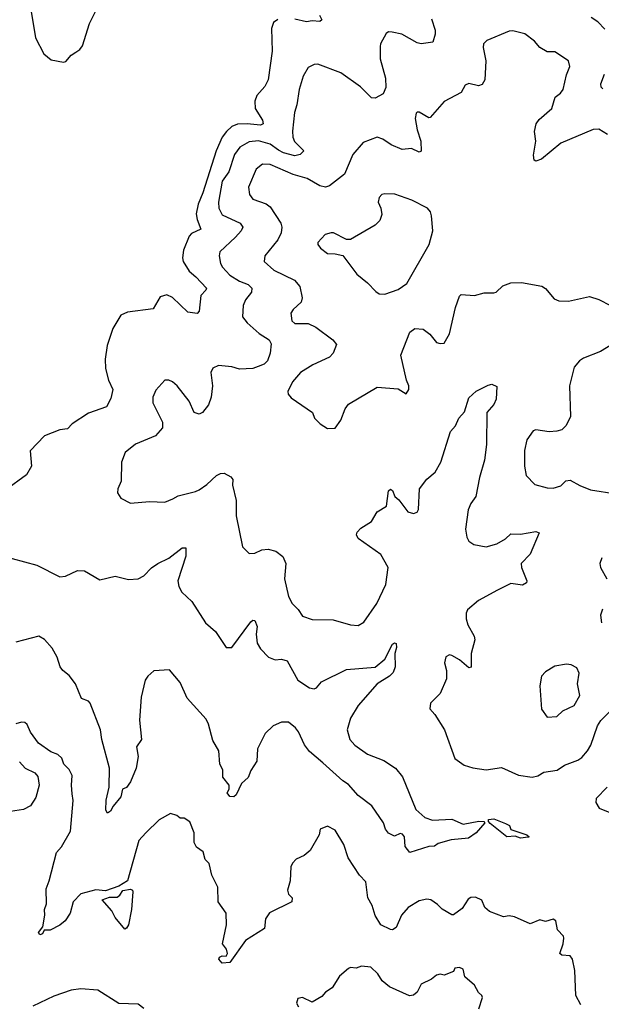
# Model space of a CAD drawing. Extents: x 1921360 to 2014538, y 768294 to 907744.
# Tile 12 of 256: x 1935026 to 1938067, y 781629 to 786781. Entities that reach past the tile are written whole.
import ezdxf

# ---------------------------------------------------------------- set-up
doc = ezdxf.new("R2010")
doc.units = 0

msp = doc.modelspace()

# ---------------------------------------------------------------- linework, layer by layer
at = {"layer": '0CON10XD'}
for points in [[(1935079.5, 786865), (1935108.1, 786685), (1935151.3, 786601.3), (1935190.9, 786570.9), (1935255, 786557.5), (1935267.8, 786562.2), (1935295, 786594.3), (1935319.2, 786610.8), (1935340.6, 786625), (1935355, 786644.2), (1935389.9, 786760.1), (1935442.7, 786865)], [(1936375, 786782.2), (1936353.1, 786765), (1936342.1, 786735), (1936345.5, 786615), (1936324.5, 786465), (1936308.5, 786431.5), (1936265.9, 786384.1), (1936254.6, 786355), (1936257.1, 786315), (1936295.5, 786255), (1936298.6, 786235), (1936285, 786229.5), (1936216.1, 786236.1), (1936165, 786233), (1936135, 786220.8), (1936106.4, 786195), (1936084.8, 786165), (1936052.8, 786095), (1935984.2, 785875), (1935959.1, 785815), (1935949.4, 785765), (1935953.3, 785735), (1935972.2, 785685), (1935925, 785661.1), (1935912.8, 785647.2), (1935882.1, 785575), (1935876.5, 785535), (1935880, 785515), (1935911.1, 785465), (1935947.5, 785435), (1936002, 785375), (1936000, 785365), (1935972.9, 785337.1), (1935963.8, 785255), (1935953.9, 785243.9), (1935905, 785250), (1935825, 785327.5), (1935795, 785340), (1935760, 785330), (1935722.9, 785267.1), (1935590.3, 785249.7), (1935555, 785234), (1935512.5, 785165), (1935483.1, 785075), (1935473.5, 785005), (1935474.5, 784955.5), (1935490, 784895), (1935513.6, 784845), (1935501.8, 784798.2), (1935478.8, 784755), (1935385, 784721.4), (1935300, 784665), (1935275, 784640), (1935235, 784634.2), (1935155, 784603.8), (1935081.1, 784525), (1935088.2, 784445), (1935061.5, 784398.5), (1934951.6, 784318.4)], [(1937179.5, 786785), (1937198.9, 786725), (1937199.2, 786705), (1937186.9, 786663.1), (1937125, 786654.5), (1937105, 786659.4), (1937024.1, 786704.1), (1936973.9, 786716.1), (1936955, 786716.7), (1936942.3, 786707.7), (1936912.5, 786655), (1936910.6, 786639.4), (1936911.4, 786575), (1936938.6, 786475), (1936939.7, 786425), (1936927, 786393), (1936885, 786370), (1936865, 786371.4), (1936808.8, 786428.8), (1936705, 786503.1), (1936585, 786547.1), (1936565, 786545.8), (1936535, 786530.8), (1936508.1, 786485), (1936486.7, 786415), (1936475.6, 786335), (1936463.1, 786295), (1936452.2, 786197.8), (1936454.2, 786165), (1936463, 786143), (1936511.2, 786095), (1936493.3, 786075), (1936465, 786068.8), (1936405, 786084.3), (1936378.5, 786098.5), (1936335, 786128.7), (1936275, 786147), (1936225, 786140.6), (1936177.1, 786112.9), (1936148.7, 786075), (1936120, 785985), (1936084.7, 785935), (1936065.3, 785825), (1936067.5, 785795), (1936085, 785760), (1936179.4, 785715), (1936192.7, 785695), (1936183.8, 785675), (1936155, 785642.1), (1936072.2, 785565), (1936068.2, 785545), (1936075.4, 785505), (1936086.2, 785485), (1936125, 785443.1), (1936175, 785412.3), (1936220.8, 785395), (1936240, 785375), (1936237.8, 785355), (1936207.3, 785315), (1936194.3, 785285), (1936191.5, 785225), (1936214.7, 785194.7), (1936278.6, 785138.6), (1936330, 785105), (1936340, 785085), (1936335.6, 785035), (1936322.2, 784995), (1936305, 784978.2), (1936272.5, 784965), (1936244.5, 784955.5), (1936175, 784952.5), (1936135, 784963.9), (1936065, 784971.9), (1936035, 784958), (1936025.8, 784935), (1936034.4, 784865), (1936026.9, 784805), (1936013.3, 784765), (1935982.5, 784725), (1935965, 784716.7), (1935937.5, 784725), (1935912, 784785), (1935849.2, 784865), (1935825, 784885.7), (1935805, 784894.2), (1935785, 784893.8), (1935737.5, 784842.5), (1935721.1, 784805), (1935721.1, 784775), (1935772, 784675), (1935772.5, 784645), (1935736.6, 784603.4), (1935630.7, 784559.3), (1935577.5, 784515), (1935557.8, 784465), (1935556.7, 784365), (1935539.2, 784325), (1935538, 784305), (1935555, 784276.2), (1935605, 784250), (1935705, 784258.9), (1935785, 784255.6), (1935827.2, 784272.8), (1935855, 784289.2), (1935945, 784311.2), (1935965, 784321.2), (1936005, 784348.8), (1936054.6, 784395.4), (1936075, 784405.6), (1936095, 784406.9), (1936129.4, 784389.4), (1936140, 784375), (1936139.1, 784345), (1936157.5, 784265), (1936157.2, 784185), (1936191.4, 784021.4), (1936225, 783986.7), (1936255, 783988.8), (1936292.7, 784007.3), (1936325, 784009.5), (1936365, 783998.9), (1936401.7, 783971.7), (1936418.2, 783935), (1936410.9, 783855), (1936432, 783762), (1936451.4, 783725), (1936482.5, 783695), (1936505, 783660), (1936555, 783642.2), (1936665, 783640.6), (1936755, 783614.2), (1936795, 783611.4), (1936825, 783628), (1936893.3, 783725), (1936940.5, 783825), (1936953.5, 783915), (1936915, 783982.5), (1936795, 784066.7), (1936786.2, 784085), (1936790.3, 784099.7), (1936809.7, 784120.3), (1936866.2, 784155), (1936895, 784206), (1936944.1, 784235.9), (1936954, 784315), (1936965, 784323.3), (1936975, 784317.5), (1936987.5, 784285), (1937008.6, 784268.6), (1937055, 784206.2), (1937085, 784196.2), (1937105, 784203.3), (1937111.7, 784218.3), (1937116, 784325), (1937155, 784376), (1937197.9, 784412.1), (1937228.2, 784465), (1937278.6, 784625), (1937305.4, 784654.6), (1937322, 784695), (1937352.1, 784727.9), (1937375, 784802.5), (1937413, 784837), (1937475, 784868.8), (1937495, 784873.3), (1937520.7, 784860.7), (1937518.1, 784795), (1937505, 784766.2), (1937469.2, 784725), (1937467.6, 784557.6), (1937457.3, 784475), (1937430, 784385), (1937411.5, 784285), (1937385, 784248.6), (1937370.4, 784215), (1937357.7, 784115), (1937363.4, 784073.4), (1937375, 784052.5), (1937401.2, 784035), (1937465, 784023.1), (1937521.5, 784038.5), (1937565.4, 784064.6), (1937595, 784090.8), (1937645, 784089.4), (1937725, 784102.5), (1937742.5, 784095), (1937695, 783984), (1937647.5, 783935), (1937650, 783915), (1937678.6, 783845), (1937675.9, 783834.1), (1937655, 783822.2), (1937595, 783830.8), (1937525, 783795.6), (1937425, 783740.8), (1937366.8, 783693.2), (1937360, 783675), (1937360.6, 783645), (1937370, 783615), (1937402.5, 783555), (1937405.8, 783535), (1937386.2, 783465), (1937386.7, 783393.3), (1937375, 783390), (1937325, 783431.2), (1937285, 783453.3), (1937273.6, 783456.4), (1937253.6, 783446.4), (1937246.7, 783415), (1937258, 783375), (1937258.3, 783331.7), (1937224, 783255), (1937173.8, 783205), (1937170, 783175), (1937196.7, 783145), (1937248, 783065), (1937302, 782915), (1937349.7, 782879.7), (1937395, 782865.8), (1937465, 782856), (1937545, 782867.1), (1937635, 782827.1), (1937705, 782817.1), (1937735, 782824.2), (1937766.4, 782843.6), (1937836.6, 782853.4), (1937875, 782879.1), (1937944.1, 782905.9), (1937965, 782920), (1937995, 782954.2), (1938012.5, 782985), (1938048.1, 783085), (1938065, 783114), (1938115, 783163.8)], [(1936593.3, 786805), (1936605, 786780), (1936595, 786771.2), (1936555, 786774.4), (1936525, 786768.9), (1936465, 786782.5)], [(1938085, 786731.2), (1938048.8, 786768.8), (1938015, 786792)], [(1938099.3, 786179.3), (1938055, 786207.1), (1938025, 786205.6), (1937856.2, 786133.8), (1937755, 786050), (1937725, 786040), (1937716.1, 786046.1), (1937712.1, 786072.1), (1937725.3, 786145), (1937717.8, 786195), (1937726.7, 786235), (1937741.8, 786258.2), (1937809.1, 786315), (1937826.7, 786375), (1937854.6, 786395.4), (1937867.8, 786415), (1937885, 786492.5), (1937902, 786535), (1937896.2, 786565), (1937825, 786612), (1937785, 786611.5), (1937745, 786634.5), (1937718.3, 786668.3), (1937667.4, 786707.4), (1937605, 786721.9), (1937585, 786720.5), (1937468.8, 786671.2), (1937452, 786655), (1937449.2, 786635), (1937464.1, 786565.9), (1937458.8, 786465), (1937445, 786441.4), (1937425, 786434.3), (1937375, 786446), (1937355, 786438.8), (1937335, 786398.9), (1937245, 786352.9), (1937171.7, 786268.3), (1937165, 786266.2), (1937115, 786296.7), (1937105, 786297.5), (1937099.3, 786290.7), (1937093.9, 786263.9), (1937103.8, 786205), (1937124, 786145), (1937125, 786092.5), (1937115, 786086.7), (1937075, 786106.2), (1937025, 786100.9), (1936968.8, 786125), (1936925, 786156), (1936895.7, 786165.7), (1936821.7, 786138.3), (1936767.5, 786075), (1936725, 785972.5), (1936645, 785910.8), (1936625, 785904.4), (1936595, 785911.1), (1936529.5, 785949.5), (1936455, 785970.3), (1936335, 786022.5), (1936295, 786023.8), (1936262.3, 785997.7), (1936221.8, 785905), (1936227.8, 785865), (1936245, 785842.2), (1936315, 785816.5), (1936335, 785801.9), (1936390.5, 785715), (1936397.1, 785695), (1936392.3, 785665), (1936375, 785628.6), (1936306.9, 785545), (1936304.2, 785515), (1936355, 785469.1), (1936462, 785418), (1936491.5, 785385), (1936503.1, 785325), (1936497.2, 785302.8), (1936455.8, 785264.2), (1936443.3, 785245), (1936448.8, 785205), (1936465, 785191.4), (1936535, 785190), (1936575, 785171.4), (1936664, 785105), (1936681.7, 785081.7), (1936665, 785036), (1936645.7, 785015), (1936558, 784975), (1936495, 784934.2), (1936452.5, 784885), (1936428.8, 784835), (1936430.5, 784820.5), (1936445, 784802.5), (1936557.5, 784725), (1936566.7, 784695), (1936596.7, 784665), (1936635, 784641.2), (1936675, 784643.3), (1936705.7, 784684.3), (1936727.5, 784745), (1936745, 784768), (1936895, 784857.1), (1937005, 784848.8), (1937047, 784823), (1937060, 784845), (1937060, 784865), (1937048, 784895), (1937018.5, 785025), (1937065.6, 785145), (1937092.5, 785165), (1937135, 785160.5), (1937170, 785135), (1937205, 785092), (1937225, 785085.8), (1937245, 785088.8), (1937273.4, 785136.6), (1937304.4, 785275), (1937326.4, 785333.6), (1937335, 785342.5), (1937405, 785337.1), (1937455, 785351.4), (1937505, 785352), (1937516.7, 785355), (1937552.6, 785387.4), (1937595, 785404.2), (1937650, 785405), (1937755.4, 785385.4), (1937775, 785374.2), (1937820.6, 785320.6), (1937845, 785308.6), (1937895, 785306.9), (1938005, 785332), (1938055, 785315.6), (1938115, 785285.7)], [(1938075, 786418), (1938067, 786427), (1938064.3, 786445), (1938084.4, 786495)], [(1936935, 785343.8), (1937005, 785368), (1937050.5, 785399.5), (1937167.5, 785605), (1937187.1, 785675), (1937180, 785755), (1937174.2, 785775), (1937158, 785795), (1937076.6, 785836.6), (1936988, 785868), (1936935, 785870), (1936920, 785865), (1936905, 785850), (1936900.8, 785825), (1936914, 785795), (1936919.5, 785760.5), (1936909.7, 785730.3), (1936885, 785706.2), (1936755, 785630), (1936735, 785631.2), (1936666.7, 785665), (1936654.3, 785665.7), (1936623.2, 785656.8), (1936584, 785615), (1936584, 785605), (1936599.2, 785585), (1936635, 785556.7), (1936676.1, 785556.1), (1936716.4, 785546.4), (1936788.3, 785448.3), (1936845, 785403.8), (1936888.6, 785358.6), (1936905, 785346.2), (1936935, 785343.8)], [(1938135, 785088.1), (1938063.3, 785045), (1937975, 785010), (1937952.5, 784995), (1937925, 784962), (1937901.1, 784865), (1937906.9, 784705), (1937883, 784657), (1937860, 784635), (1937835, 784627.8), (1937795, 784624.2), (1937725, 784634), (1937710.3, 784629.7), (1937677, 784583), (1937665.9, 784525.9), (1937665.8, 784445), (1937673.8, 784395), (1937718.8, 784348.8), (1937785, 784331.2), (1937815, 784330), (1937855, 784342), (1937882.4, 784367.6), (1937905, 784371.9), (1937955, 784342.5), (1938010.3, 784320.3), (1938145, 784298.9)], [(1934855, 783996.9), (1935115, 783927.1), (1935235, 783864.5), (1935265, 783868.9), (1935328.6, 783898.6)], [(1935328.6, 783898.6), (1935365, 783896.7), (1935445, 783848.9), (1935525, 783868.8), (1935595, 783850.5), (1935645, 783855.6), (1935675, 783870.6), (1935715, 783912.5), (1935748.1, 783935), (1935806.3, 783963.7), (1935875, 784016.2), (1935895, 784017.5), (1935895, 783973.3), (1935853.2, 783845), (1935857.7, 783815), (1935873.5, 783785), (1935926.4, 783736.4), (1935997.5, 783625), (1936049.9, 783579.9), (1936106.1, 783496.1), (1936135, 783496.2), (1936235, 783630), (1936245, 783638), (1936255, 783636), (1936268.2, 783605), (1936262.5, 783565), (1936268, 783518), (1936285, 783489.2), (1936326, 783445), (1936361.7, 783431.7), (1936395, 783434.4), (1936425, 783425.8), (1936480, 783325), (1936541.2, 783285), (1936565, 783279.4), (1936578, 783285), (1936604.5, 783315.5), (1936735, 783379.6), (1936885, 783392.9), (1936935.8, 783435), (1936975, 783513.3), (1936985, 783520), (1936995, 783516.7), (1936996.9, 783495), (1936987.8, 783465), (1936988.9, 783395), (1936978.1, 783365), (1936960, 783345), (1936894.3, 783305), (1936795, 783192), (1936755.6, 783125), (1936737.8, 783065), (1936752.7, 783015), (1936778.6, 782985), (1936845, 782937.3), (1936930.6, 782905), (1936991.1, 782865), (1937028, 782818), (1937097.2, 782647.2), (1937145, 782605.8), (1937185, 782592.7), (1937285, 782596.5), (1937345, 782571.2), (1937426.8, 782586.8), (1937452.5, 782585), (1937457.5, 782577.5), (1937412.5, 782525), (1937372.4, 782497.6), (1937281.4, 782488.6), (1937215, 782470), (1937195, 782456.7), (1937165, 782453.8), (1937066.4, 782423.6), (1937041.2, 782455), (1937037.5, 782505), (1937028.3, 782518.3), (1937015, 782522), (1936985, 782508.8), (1936954.5, 782524.5), (1936939.2, 782545), (1936928.7, 782578.7), (1936866.8, 782666.8), (1936795, 782720.5), (1936745, 782778), (1936715, 782797.1), (1936611.2, 782891.2), (1936541.2, 782951.2), (1936515.4, 782985.4), (1936483.8, 783055), (1936467.9, 783075), (1936432, 783105), (1936394.7, 783105.3), (1936351.4, 783085), (1936310, 783045), (1936270, 782965), (1936265, 782900), (1936235, 782852.5), (1936220, 782815), (1936185.9, 782784.1), (1936157.5, 782725), (1936145, 782714), (1936125, 782716.2), (1936110, 782735), (1936121.2, 782755), (1936120.8, 782775), (1936087.4, 782817.4), (1936087.8, 782855), (1936072.5, 782885), (1936067.3, 782955), (1936035, 783008.8), (1936013.5, 783095), (1936000.8, 783120.8), (1935900.8, 783230.8), (1935865, 783313.1), (1935809.1, 783379.1), (1935726.7, 783373.3), (1935695, 783345.8), (1935681.4, 783325), (1935661.1, 783235), (1935652.7, 783115), (1935662, 783015), (1935636.4, 782975), (1935644.6, 782925), (1935634.6, 782865), (1935605, 782792), (1935585, 782763.8), (1935564.2, 782755), (1935555, 782713.3), (1935514.4, 782665.6), (1935500.3, 782639.7), (1935485, 782628.8), (1935475.8, 782645), (1935477.4, 782697.4), (1935493.2, 782765), (1935496.2, 782865), (1935455.5, 783015), (1935448.2, 783065), (1935395, 783204.2), (1935385, 783214.4), (1935349.4, 783229.4), (1935318.1, 783305), (1935285, 783348.6), (1935252, 783375), (1935237.1, 783395), (1935222.2, 783445), (1935195, 783491.9), (1935155, 783537.8), (1935125, 783554.4), (1935005, 783523.8)], [(1938069.2, 783965), (1938059.2, 783935), (1938062.5, 783915), (1938096.9, 783855)], [(1938074.1, 783695.9), (1938063.8, 783665), (1938068.8, 783625)], [(1937785, 783131.2), (1937835, 783134), (1937865.9, 783164.1), (1937925, 783191.2), (1937955.6, 783245), (1937942.5, 783305), (1937951.7, 783361.7), (1937939.3, 783389.3), (1937910, 783405), (1937885, 783408), (1937825, 783397.5), (1937775, 783367.5), (1937753.8, 783345), (1937746.2, 783295), (1937755, 783172.5), (1937785, 783131.2)], [(1937960, 781625), (1937934.5, 781674.5), (1937929.3, 781805), (1937917.3, 781865), (1937905, 781881.4), (1937860, 781885), (1937850, 781895), (1937867.8, 781945), (1937871.2, 781975), (1937870, 781985), (1937838.7, 782018.7), (1937828.8, 782065), (1937815, 782073.8), (1937775, 782062.5), (1937745, 782070), (1937695, 782048.8), (1937613, 782087), (1937585, 782090.8), (1937555, 782086.2), (1937483.3, 782115), (1937458.8, 782135), (1937442.7, 782172.7), (1937409.2, 782189.2), (1937385, 782187.5), (1937370.6, 782179.4), (1937339.5, 782130.5), (1937295, 782096.2), (1937285, 782096.2), (1937235, 782126), (1937211.1, 782151.1), (1937175, 782174.4), (1937155, 782178.9), (1937115, 782169.2), (1937057.5, 782135), (1937022.2, 782095), (1936995, 782031.2), (1936975, 782018), (1936965, 782020), (1936915, 782044), (1936885, 782092.9), (1936869.5, 782145), (1936846.7, 782185), (1936835, 782270), (1936802, 782305), (1936744, 782395), (1936721.4, 782465), (1936675, 782540), (1936635, 782560), (1936597.5, 782545), (1936591.2, 782515), (1936545, 782433.3), (1936512.7, 782407.3), (1936471.9, 782388.1), (1936452.1, 782367.9), (1936442.9, 782347.1), (1936440.9, 782275), (1936425.7, 782225), (1936430.8, 782205), (1936450, 782185), (1936448.8, 782165), (1936332.6, 782107.4), (1936311.1, 782075), (1936306.7, 782025), (1936207.3, 781962.7), (1936125, 781848), (1936085, 781843.3), (1936067.5, 781865), (1936070, 781875), (1936085, 781882.5), (1936105, 781880), (1936113.3, 781895), (1936107.7, 781917.7), (1936086.7, 781945), (1936107.2, 782045), (1936105.5, 782105), (1936064.4, 782165), (1936061.7, 782241.7), (1936030, 782305), (1936015.7, 782365), (1935995.5, 782385.5), (1935985.5, 782425.5), (1935950.5, 782450.5), (1935938, 782475), (1935937.5, 782525), (1935915, 782582.5), (1935885, 782602.5), (1935865, 782602.5), (1935846.7, 782616.7), (1935815, 782627.5), (1935755, 782594), (1935685, 782526), (1935649.4, 782485), (1935590, 782275), (1935545, 782246.4), (1935475, 782223.1), (1935423.2, 782226.8), (1935345, 782206.5), (1935306.2, 782165), (1935289.2, 782105), (1935264.3, 782065), (1935235, 782041.9), (1935185, 782016.5), (1935153, 782017), (1935145, 781997.5), (1935131.7, 781991.7), (1935124.3, 782005), (1935146.4, 782033.6), (1935157.3, 782095), (1935154.7, 782125), (1935166.5, 782155), (1935163.3, 782233.3), (1935180, 782275), (1935217.4, 782422.6), (1935245, 782452), (1935290.8, 782535), (1935305.5, 782695), (1935300.6, 782730.6), (1935295.8, 782775), (1935300, 782825), (1935285, 782856.7), (1935256.7, 782885), (1935246.8, 782916.8), (1935225.5, 782935.5), (1935188.8, 782948.8), (1935124.3, 782994.3), (1935082.7, 783052.7), (1935065, 783093.3), (1935052.3, 783102.3), (1935035, 783104), (1935005, 783096.2)], [(1935025, 782897.5), (1935055, 782864.2), (1935105, 782840), (1935120.9, 782820.9), (1935127.1, 782775), (1935109.4, 782710.6), (1935082.4, 782667.6), (1935045, 782647.5), (1934955.6, 782634.4)], [(1938097.5, 782765), (1938040, 782705), (1938038.8, 782685), (1938056.7, 782655), (1938155, 782614)], [(1937645, 782498.6), (1937617.5, 782507.5), (1937573.8, 782505), (1937486.7, 782575), (1937477.5, 782585), (1937477.5, 782595), (1937505, 782598.5), (1937566.7, 782575), (1937586.7, 782565), (1937595, 782543.8), (1937677.5, 782515), (1937690, 782505), (1937685, 782503.3), (1937645, 782498.6)], [(1935575, 782021.2), (1935525, 782082), (1935506.9, 782116.9), (1935456.7, 782175), (1935495, 782188.8), (1935535, 782190), (1935550, 782200), (1935565, 782223.3), (1935605, 782231.4), (1935615, 782226), (1935616.5, 782216.5), (1935610.6, 782125), (1935594, 782045), (1935585, 782026.7), (1935575, 782021.2)], [(1937426.2, 781605), (1937446, 781665), (1937443.3, 781675), (1937425, 781690), (1937405, 781728.8), (1937352.9, 781772.9), (1937345, 781812.5), (1937325, 781822), (1937301.7, 781818.3), (1937295, 781800), (1937245, 781781.2), (1937225, 781786.7), (1937205, 781781.2), (1937179.7, 781760.3), (1937125, 781733.8), (1937105, 781692), (1937085, 781677.1), (1937065, 781672.5), (1936960.3, 781720.3), (1936921.4, 781751.4), (1936897.8, 781787.8), (1936862.7, 781822.7), (1936812.7, 781827.3), (1936785, 781817.1), (1936755, 781820.8), (1936745, 781816.2), (1936698.8, 781775), (1936660, 781715), (1936625, 781692), (1936605, 781670), (1936555, 781640), (1936505, 781663.8), (1936480.5, 781659.5), (1936473.8, 781635), (1936483.3, 781615)], [(1935675, 781606), (1935645, 781628.8), (1935545, 781632.5), (1935435, 781703.3), (1935345, 781708.8), (1935295, 781702.5), (1935205, 781670.9), (1935095, 781619.4)]]:
    msp.add_lwpolyline(points, dxfattribs=at)

doc.saveas('drawing.dxf')
